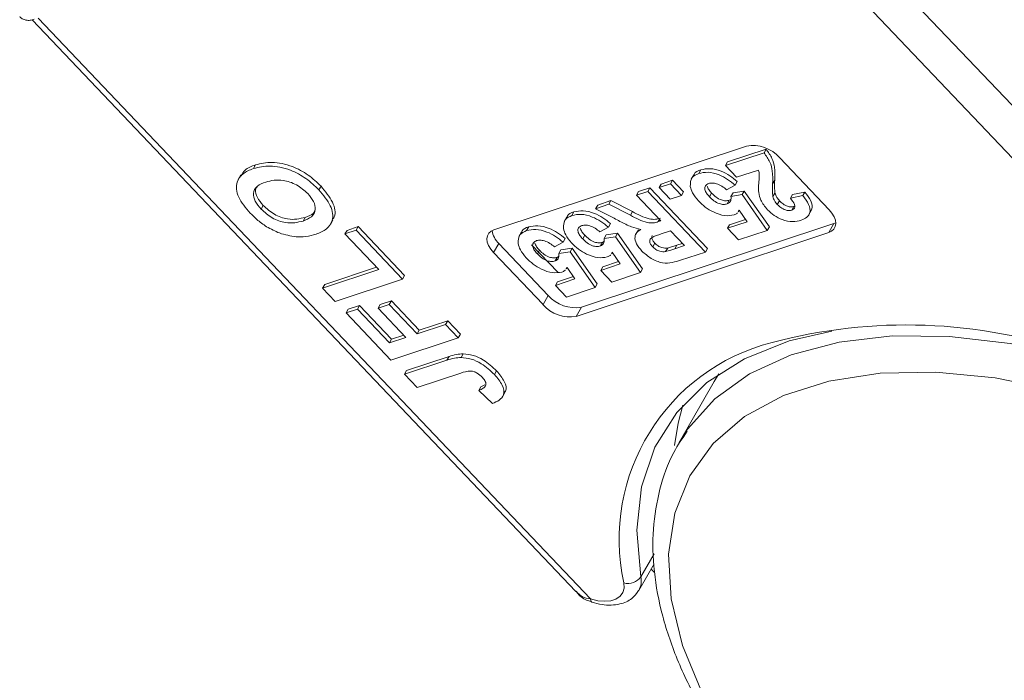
# Model space of a CAD drawing. Header units: millimetres. Extents: x 2390 to 3312, y -95 to 558.
# Tile 22 of 49: x 2879 to 2909, y 409 to 430. Entities that reach past the tile are written whole.
import ezdxf

# ---------------------------------------------------------------- set-up
doc = ezdxf.new("R2010")
doc.units = ezdxf.units.MM

msp = doc.modelspace()

# ---------------------------------------------------------------- linework, layer by layer
at = {"color": 7, "linetype": 'Continuous', "lineweight": 15}
for p, q in [((2915.961, 419.951), (2899.744, 437.016)), ((2898.896, 436.276), (2915.684, 418.61)), ((2878.889, 429.601), (2895.767, 411.84)), ((2896.224, 411.612), (2879.078, 429.654)), ((2893.228, 423.079), (2901.065, 425.679)), ((2900.482, 425.184), (2901.678, 425.581)), ((2901.613, 425.468), (2901.678, 425.581)), ((2900.417, 425.071), (2901.613, 425.468)), ((2902.099, 425.314), (2903.632, 423.701)), ((2885.757, 424.979), (2885.822, 425.093)), ((2900.417, 425.071), (2900.482, 425.184)), ((2900.761, 424.709), (2900.417, 425.071)), ((2885.367, 424.785), (2885.286, 424.643)), ((2899.429, 424.788), (2899.347, 424.647)), ((2899.585, 424.827), (2899.65, 424.94)), ((2901.441, 424.934), (2900.761, 424.709)), ((2887.792, 424.317), (2887.857, 424.43)), ((2897.716, 424.267), (2898.068, 424.383)), ((2898.003, 424.27), (2898.068, 424.383)), ((2898.068, 424.383), (2899.857, 422.501)), ((2898.354, 424.387), (2898.706, 424.503)), ((2898.354, 424.387), (2898.419, 424.5)), ((2898.698, 424.025), (2898.354, 424.387)), ((2898.419, 424.5), (2898.771, 424.617)), ((2898.706, 424.503), (2898.771, 424.617)), ((2898.706, 424.503), (2899.05, 424.141)), ((2898.771, 424.617), (2899.115, 424.255)), ((2900.718, 424.463), (2900.452, 424.321)), ((2900.718, 424.463), (2900.783, 424.576)), ((2901.879, 424.503), (2901.944, 424.617)), ((2897.651, 424.153), (2898.003, 424.27)), ((2897.651, 424.153), (2897.716, 424.267)), ((2898.408, 423.357), (2897.651, 424.153)), ((2898.003, 424.27), (2899.791, 422.388)), ((2899.05, 424.141), (2898.698, 424.025)), ((2899.05, 424.141), (2899.115, 424.255)), ((2899.921, 424.101), (2899.986, 424.214)), ((2900.586, 424.111), (2900.651, 424.225)), ((2900.586, 424.111), (2900.936, 424.169)), ((2900.651, 424.225), (2901.001, 424.282)), ((2900.936, 424.169), (2901.001, 424.282)), ((2900.936, 424.169), (2901.714, 423.057)), ((2901.001, 424.282), (2901.779, 423.171)), ((2901.888, 424.107), (2901.953, 424.22)), ((2902.43, 424.056), (2902.495, 424.17)), ((2902.43, 424.056), (2902.815, 424.138)), ((2902.495, 424.17), (2902.88, 424.251)), ((2902.815, 424.138), (2902.88, 424.251)), ((2885.998, 423.72), (2886.063, 423.833)), ((2896.385, 423.733), (2896.796, 423.87)), ((2896.385, 423.733), (2896.45, 423.847)), ((2896.45, 423.847), (2896.861, 423.983)), ((2896.796, 423.87), (2896.861, 423.983)), ((2896.796, 423.87), (2897.462, 423.529)), ((2896.861, 423.983), (2897.527, 423.642)), ((2900.468, 423.882), (2900.533, 423.995)), ((2900.533, 423.995), (2900.581, 424.023)), ((2902.025, 423.866), (2902.09, 423.979)), ((2902.476, 423.691), (2902.542, 423.804)), ((2902.542, 423.804), (2902.567, 423.819)), ((2887.299, 423.351), (2887.364, 423.464)), ((2895.49, 423.482), (2895.409, 423.34)), ((2895.647, 423.52), (2895.712, 423.633)), ((2896.961, 423.434), (2896.385, 423.733)), ((2897.462, 423.529), (2897.527, 423.642)), ((2900.814, 423.634), (2900.842, 423.683)), ((2900.841, 423.686), (2900.817, 423.652)), ((2901.088, 423.326), (2900.841, 423.686)), ((2902.998, 423.532), (2903.079, 423.674)), ((2888.147, 423.24), (2888.228, 423.382)), ((2888.664, 423.061), (2889.013, 423.177)), ((2888.948, 423.064), (2889.013, 423.177)), ((2889.013, 423.177), (2890.454, 421.66)), ((2894.24, 423.053), (2894.305, 423.167)), ((2903.783, 423.273), (2895.946, 420.673)), ((2896.78, 423.156), (2896.514, 423.014)), ((2896.78, 423.156), (2896.845, 423.269)), ((2898.329, 423.331), (2898.368, 423.399)), ((2898.329, 423.331), (2898.408, 423.357)), ((2900.479, 423.124), (2901.088, 423.326)), ((2900.479, 423.124), (2900.545, 423.237)), ((2900.545, 423.237), (2901.037, 423.4)), ((2901.714, 423.057), (2901.779, 423.171)), ((2903.783, 423.273), (2903.62, 422.99)), ((2903.839, 423.297), (2903.783, 423.273)), ((2888.599, 422.948), (2888.948, 423.064)), ((2888.599, 422.948), (2888.664, 423.061)), ((2889.648, 421.845), (2888.599, 422.948)), ((2888.948, 423.064), (2890.389, 421.547)), ((2894.084, 423.015), (2894.002, 422.873)), ((2903.62, 422.99), (2895.784, 420.39)), ((2895.983, 422.794), (2896.048, 422.907)), ((2896.648, 422.805), (2896.713, 422.918)), ((2896.648, 422.805), (2896.997, 422.862)), ((2896.713, 422.918), (2897.062, 422.976)), ((2896.997, 422.862), (2897.062, 422.976)), ((2896.997, 422.862), (2897.776, 421.751)), ((2897.062, 422.976), (2897.841, 421.864)), ((2897.71, 423.079), (2897.629, 422.937)), ((2898.706, 423.043), (2898.423, 422.949)), ((2899.142, 422.585), (2898.706, 423.043)), ((2900.823, 422.762), (2900.479, 423.124)), ((2901.714, 423.057), (2900.823, 422.762)), ((2893.38, 422.651), (2893.217, 422.368)), ((2894.913, 421.038), (2893.38, 422.651)), ((2895.208, 421.759), (2894.397, 422.612)), ((2895.373, 422.689), (2895.107, 422.548)), ((2895.373, 422.689), (2895.438, 422.803)), ((2896.53, 422.575), (2896.595, 422.688)), ((2896.595, 422.688), (2896.643, 422.716)), ((2898.155, 422.553), (2898.22, 422.666)), ((2898.843, 422.486), (2898.908, 422.599)), ((2898.843, 422.486), (2899.142, 422.585)), ((2898.908, 422.599), (2899.075, 422.655)), ((2894.75, 420.755), (2893.217, 422.368)), ((2894.576, 422.327), (2894.641, 422.441)), ((2895.123, 422.109), (2895.188, 422.222)), ((2895.188, 422.222), (2895.236, 422.25)), ((2895.241, 422.338), (2895.306, 422.452)), ((2895.241, 422.338), (2895.591, 422.396)), ((2895.306, 422.452), (2895.656, 422.509)), ((2895.591, 422.396), (2895.656, 422.509)), ((2895.591, 422.396), (2896.369, 421.284)), ((2895.656, 422.509), (2896.434, 421.398)), ((2896.876, 422.328), (2896.904, 422.377)), ((2896.902, 422.379), (2896.878, 422.345)), ((2897.15, 422.019), (2896.902, 422.379)), ((2898.558, 422.399), (2898.623, 422.512)), ((2899.791, 422.388), (2899.024, 422.133)), ((2899.791, 422.388), (2899.857, 422.501)), ((2887.971, 421.381), (2889.581, 421.915)), ((2895.469, 421.861), (2895.497, 421.91)), ((2895.496, 421.912), (2895.472, 421.879)), ((2895.743, 421.553), (2895.496, 421.912)), ((2896.541, 421.817), (2897.15, 422.019)), ((2896.541, 421.817), (2896.606, 421.931)), ((2896.606, 421.931), (2897.099, 422.094)), ((2887.906, 421.267), (2889.648, 421.845)), ((2890.389, 421.547), (2890.454, 421.66)), ((2895.2, 421.464), (2895.692, 421.627)), ((2896.885, 421.455), (2896.541, 421.817)), ((2897.776, 421.751), (2896.885, 421.455)), ((2897.776, 421.751), (2897.841, 421.864)), ((2887.906, 421.267), (2887.971, 421.381)), ((2890.389, 421.547), (2888.299, 420.854)), ((2895.135, 421.351), (2895.743, 421.553)), ((2895.135, 421.351), (2895.2, 421.464)), ((2895.478, 420.989), (2895.135, 421.351)), ((2896.369, 421.284), (2896.434, 421.398)), ((2888.299, 420.854), (2887.906, 421.267)), ((2894.913, 421.038), (2894.75, 420.755)), ((2896.369, 421.284), (2895.478, 420.989)), ((2888.705, 420.608), (2889.053, 420.724)), ((2888.988, 420.611), (2889.053, 420.724)), ((2889.053, 420.724), (2890.049, 419.676)), ((2889.628, 420.642), (2889.977, 420.757)), ((2889.628, 420.642), (2889.694, 420.755)), ((2889.694, 420.755), (2890.042, 420.87)), ((2889.977, 420.757), (2890.042, 420.87)), ((2889.977, 420.757), (2890.842, 419.847)), ((2890.042, 420.87), (2890.907, 419.96)), ((2888.64, 420.495), (2888.988, 420.611)), ((2888.64, 420.495), (2888.705, 420.608)), ((2890.029, 419.033), (2888.64, 420.495)), ((2888.988, 420.611), (2889.984, 419.563)), ((2890.493, 419.732), (2889.628, 420.642)), ((2895.946, 420.673), (2895.784, 420.39)), ((2890.842, 419.847), (2891.726, 420.14)), ((2890.907, 419.96), (2891.791, 420.254)), ((2891.726, 420.14), (2891.791, 420.254)), ((2891.726, 420.14), (2892.119, 419.727)), ((2891.791, 420.254), (2892.184, 419.84)), ((2890.049, 419.676), (2890.427, 419.801)), ((2890.842, 419.847), (2890.907, 419.96)), ((2892.119, 419.727), (2892.184, 419.84)), ((2889.984, 419.563), (2890.493, 419.732)), ((2889.984, 419.563), (2890.049, 419.676)), ((2892.119, 419.727), (2890.029, 419.033)), ((2892.208, 419.114), (2892.273, 419.227)), ((2890.448, 418.592), (2891.766, 419.029)), ((2890.513, 418.705), (2891.831, 419.142)), ((2891.766, 419.029), (2891.831, 419.142)), ((2890.448, 418.592), (2890.513, 418.705)), ((2890.842, 418.179), (2890.448, 418.592)), ((2892.194, 418.627), (2890.842, 418.179)), ((2893.244, 418.58), (2893.309, 418.693)), ((2900.209, 418.603), (2900.066, 418.369)), ((2892.824, 418.202), (2892.945, 418.262)), ((2900.066, 418.369), (2898.976, 416.472)), ((2892.759, 418.089), (2892.824, 418.202)), ((2893.179, 417.684), (2892.759, 418.089)), ((2893.488, 417.887), (2893.569, 418.028)), ((2899.184, 416.805), (2898.976, 416.472)), ((2898.197, 413.014), (2897.787, 412.301)), ((2897.725, 411.872), (2898.203, 412.704)), ((2898.215, 412.429), (2898.109, 412.54))]:
    msp.add_line(p, q, dxfattribs=at)
at = {"color": 7, "linetype": 'Continuous', "lineweight": 15, "flags": 128}
for points in [[(2903.632, 423.701), (2903.721, 423.593), (2903.788, 423.482), (2903.828, 423.373), (2903.84, 423.27), (2903.824, 423.177), (2903.781, 423.097), (2903.712, 423.034), (2903.62, 422.99)], [(2893.217, 422.368), (2893.127, 422.476), (2893.061, 422.587), (2893.021, 422.696), (2893.009, 422.799), (2893.024, 422.892), (2893.067, 422.972), (2893.136, 423.035), (2893.228, 423.079)], [(2897.787, 412.301), (2897.659, 413.746), (2897.806, 415.094), (2898.224, 416.323), (2898.906, 417.408), (2899.84, 418.331), (2901.009, 419.075), (2902.39, 419.625), (2903.715, 419.933)], [(2915.149, 417.694), (2913.177, 418.498), (2911.199, 419.118), (2909.252, 419.544), (2907.37, 419.766), (2905.589, 419.783), (2903.941, 419.592), (2902.456, 419.197), (2901.163, 418.607), (2900.083, 417.831), (2899.238, 416.883), (2899.184, 416.805)], [(2909.927, 399.394), (2908.034, 400.393), (2906.23, 401.543), (2904.552, 402.82), (2903.032, 404.198), (2901.701, 405.651), (2900.585, 407.149), (2899.706, 408.663), (2899.083, 410.162), (2898.726, 411.617), (2898.644, 412.999), (2898.838, 414.28), (2899.304, 415.435), (2900.033, 416.44), (2901.01, 417.277), (2902.216, 417.928), (2903.627, 418.38), (2905.215, 418.625), (2906.949, 418.657), (2908.793, 418.475), (2910.711, 418.085), (2912.666, 417.492), (2914.617, 416.709)], [(2898.833, 416.377), (2898.945, 417.077), (2899.094, 417.63)], [(2897.262, 412.11), (2897.268, 411.951), (2897.228, 411.811), (2897.142, 411.695), (2897.015, 411.609), (2896.853, 411.556), (2896.661, 411.539), (2896.448, 411.557), (2896.224, 411.612)], [(2896.267, 411.513), (2896.261, 411.516), (2896.243, 411.534), (2896.231, 411.567), (2896.224, 411.612)]]:
    msp.add_lwpolyline(points, dxfattribs=at)
at = {"color": 7, "linetype": 'Continuous', "lineweight": 15}
for centre, radius, start, end in [((2901.256, 424.574), 1.122, 41.3307, 99.8191), ((2893.839, 423.143), 0.673, 187.4267, 226.9487), ((2895.755, 421.779), 1.122, 221.3307, 279.8191), ((2895.592, 421.495), 1.122, 221.3307, 279.8191), ((2906.029, 403.953), 16.17, 70.9395, 104.9214), ((2903.42, 413.467), 6.306, 104.278, 192.4215), ((2897.389, 412.579), 0.486, 254.9197, 325.0984), ((2897.191, 412.168), 0.611, 331.0119, 12.5849)]:
    msp.add_arc(centre, radius, start, end, dxfattribs=at)
for points, knots in [([(2878.501, 429.7), (2878.526, 429.675), (2878.582, 429.619), (2878.701, 429.583), (2878.827, 429.577), (2878.911, 429.604), (2878.951, 429.617)], [0, 0, 0, 0, 0.206371, 0.453638, 0.731723, 1, 1, 1, 1]), ([(2901.678, 425.581), (2901.746, 425.486), (2901.881, 425.295), (2901.957, 424.964), (2901.949, 424.749), (2901.944, 424.617)], [0, 0, 0, 0, 0.2795508, 0.5593318, 1, 1, 1, 1]), ([(2901.613, 425.468), (2901.681, 425.372), (2901.816, 425.182), (2901.892, 424.851), (2901.884, 424.635), (2901.879, 424.503)], [0, 0, 0, 0, 0.2795508, 0.5593318, 1, 1, 1, 1]), ([(2885.655, 423.599), (2885.517, 423.765), (2885.243, 424.094), (2885.2, 424.549), (2885.411, 424.838), (2885.641, 424.932), (2885.757, 424.979)], [0, 0, 0, 0, 0.279831, 0.558669, 0.779006, 1, 1, 1, 1]), ([(2885.379, 424.758), (2885.414, 424.82), (2885.502, 424.976), (2885.701, 425.049), (2885.822, 425.093)], [0, 0, 0, 0, 0.395475, 1, 1, 1, 1]), ([(2885.757, 424.979), (2885.921, 425.02), (2886.249, 425.101), (2886.862, 424.975), (2887.41, 424.682), (2887.665, 424.438), (2887.792, 424.317)], [0, 0, 0, 0, 0.280551, 0.559488, 0.779434, 1, 1, 1, 1]), ([(2885.822, 425.093), (2885.986, 425.133), (2886.314, 425.214), (2886.927, 425.088), (2887.476, 424.795), (2887.73, 424.552), (2887.857, 424.43)], [0, 0, 0, 0, 0.280551, 0.559488, 0.779434, 1, 1, 1, 1]), ([(2899.65, 424.94), (2899.741, 424.96), (2899.923, 425.002), (2900.26, 424.918), (2900.556, 424.764), (2900.707, 424.639), (2900.783, 424.576)], [0, 0, 0, 0, 0.279948, 0.559031, 0.779331, 1, 1, 1, 1]), ([(2899.324, 424.422), (2899.326, 424.526), (2899.329, 424.713), (2899.506, 424.792), (2899.585, 424.827)], [0, 0, 0, 0, 0.5583531, 1, 1, 1, 1]), ([(2899.438, 424.766), (2899.441, 424.783), (2899.454, 424.876), (2899.562, 424.911), (2899.65, 424.94)], [0, 0, 0, 0, 0.179417, 1, 1, 1, 1]), ([(2899.585, 424.827), (2899.676, 424.847), (2899.858, 424.888), (2900.195, 424.805), (2900.491, 424.651), (2900.642, 424.525), (2900.718, 424.463)], [0, 0, 0, 0, 0.279948, 0.559031, 0.779331, 1, 1, 1, 1]), ([(2901.448, 424.232), (2901.445, 424.312), (2901.439, 424.445), (2901.457, 424.621), (2901.475, 424.77), (2901.452, 424.88), (2901.441, 424.934)], [0, 0, 0, 0, 0.3399849, 0.5601859, 0.7803799, 1, 1, 1, 1]), ([(2886.14, 424.562), (2886.046, 424.525), (2885.858, 424.452), (2885.728, 424.237), (2885.79, 423.966), (2885.929, 423.802), (2885.998, 423.72)], [0, 0, 0, 0, 0.281087, 0.560013, 0.779691, 1, 1, 1, 1]), ([(2885.884, 424.431), (2885.858, 424.396), (2885.791, 424.306), (2885.86, 424.077), (2885.995, 423.915), (2886.063, 423.833)], [0, 0, 0, 0, 0.239807, 0.619359, 1, 1, 1, 1]), ([(2887.445, 424.2), (2887.335, 424.298), (2887.115, 424.494), (2886.584, 424.67), (2886.308, 424.603), (2886.14, 424.562)], [0, 0, 0, 0, 0.279991, 0.559768, 1, 1, 1, 1]), ([(2887.857, 424.43), (2887.991, 424.268), (2888.259, 423.945), (2888.335, 423.55), (2888.225, 423.412), (2888.199, 423.38)], [0, 0, 0, 0, 0.435639, 0.86944, 1, 1, 1, 1]), ([(2899.577, 423.976), (2899.506, 424.06), (2899.38, 424.209), (2899.341, 424.357), (2899.324, 424.422)], [0, 0, 0, 0, 0.559534, 1, 1, 1, 1]), ([(2899.898, 424.518), (2899.858, 424.498), (2899.779, 424.457), (2899.762, 424.337), (2899.824, 424.211), (2899.889, 424.137), (2899.921, 424.101)], [0, 0, 0, 0, 0.279573, 0.558664, 0.778923, 1, 1, 1, 1]), ([(2899.842, 424.438), (2899.857, 424.4), (2899.886, 424.324), (2899.953, 424.251), (2899.986, 424.214)], [0, 0, 0, 0, 0.499074, 1, 1, 1, 1]), ([(2900.452, 424.321), (2900.405, 424.36), (2900.311, 424.437), (2900.15, 424.508), (2900.003, 424.539), (2899.933, 424.525), (2899.898, 424.518)], [0, 0, 0, 0, 0.2803, 0.559961, 0.780042, 1, 1, 1, 1]), ([(2901.879, 424.503), (2901.875, 424.431), (2901.867, 424.302), (2901.882, 424.167), (2901.888, 424.107)], [0, 0, 0, 0, 0.560235, 1, 1, 1, 1]), ([(2901.944, 424.617), (2901.94, 424.545), (2901.932, 424.416), (2901.947, 424.28), (2901.953, 424.22)], [0, 0, 0, 0, 0.560235, 1, 1, 1, 1]), ([(2887.299, 423.351), (2887.393, 423.389), (2887.581, 423.464), (2887.704, 423.682), (2887.649, 423.953), (2887.513, 424.118), (2887.445, 424.2)], [0, 0, 0, 0, 0.281021, 0.560116, 0.779939, 1, 1, 1, 1]), ([(2887.792, 424.317), (2887.929, 424.153), (2888.203, 423.826), (2888.253, 423.374), (2888.048, 423.083), (2887.82, 422.989), (2887.706, 422.942)], [0, 0, 0, 0, 0.279942, 0.558704, 0.779045, 1, 1, 1, 1]), ([(2899.921, 424.101), (2899.964, 424.058), (2900.049, 423.974), (2900.211, 423.887), (2900.362, 423.857), (2900.433, 423.873), (2900.468, 423.882)], [0, 0, 0, 0, 0.280898, 0.55946, 0.779497, 1, 1, 1, 1]), ([(2899.986, 424.214), (2900.029, 424.172), (2900.115, 424.087), (2900.277, 424), (2900.427, 423.97), (2900.498, 423.987), (2900.533, 423.995)], [0, 0, 0, 0, 0.280898, 0.55946, 0.779497, 1, 1, 1, 1]), ([(2900.468, 423.882), (2900.494, 423.894), (2900.545, 423.918), (2900.592, 423.996), (2900.588, 424.068), (2900.586, 424.111)], [0, 0, 0, 0, 0.279963, 0.560065, 1, 1, 1, 1]), ([(2901.719, 423.701), (2901.64, 423.802), (2901.497, 423.982), (2901.463, 424.155), (2901.448, 424.232)], [0, 0, 0, 0, 0.558458, 1, 1, 1, 1]), ([(2901.888, 424.107), (2901.902, 424.062), (2901.929, 423.981), (2901.995, 423.901), (2902.025, 423.866)], [0, 0, 0, 0, 0.560117, 1, 1, 1, 1]), ([(2901.953, 424.22), (2901.967, 424.175), (2901.994, 424.095), (2902.061, 424.015), (2902.09, 423.979)], [0, 0, 0, 0, 0.560117, 1, 1, 1, 1]), ([(2902.476, 423.691), (2902.5, 423.701), (2902.548, 423.722), (2902.579, 423.784), (2902.56, 423.9), (2902.483, 423.992), (2902.43, 424.056)], [0, 0, 0, 0, 0.187236, 0.374084, 0.560696, 1, 1, 1, 1]), ([(2902.815, 424.138), (2902.885, 424.047), (2903.023, 423.867), (2903.062, 423.617), (2902.953, 423.454), (2902.829, 423.401), (2902.767, 423.375)], [0, 0, 0, 0, 0.2807519, 0.5589701, 0.7792745, 1, 1, 1, 1]), ([(2902.88, 424.251), (2902.948, 424.161), (2903.083, 423.983), (2903.135, 423.763), (2903.075, 423.685), (2903.06, 423.666)], [0, 0, 0, 0, 0.432576, 0.861248, 1, 1, 1, 1]), ([(2886.063, 423.833), (2886.172, 423.735), (2886.389, 423.538), (2886.92, 423.355), (2887.195, 423.423), (2887.364, 423.464)], [0, 0, 0, 0, 0.280278, 0.559877, 1, 1, 1, 1]), ([(2900.682, 423.54), (2900.588, 423.524), (2900.4, 423.493), (2900.062, 423.609), (2899.78, 423.779), (2899.645, 423.91), (2899.577, 423.976)], [0, 0, 0, 0, 0.279007, 0.558619, 0.779074, 1, 1, 1, 1]), ([(2902.025, 423.866), (2902.06, 423.831), (2902.131, 423.762), (2902.267, 423.691), (2902.39, 423.67), (2902.448, 423.684), (2902.476, 423.691)], [0, 0, 0, 0, 0.2806635, 0.5594614, 0.7793655, 1, 1, 1, 1]), ([(2902.09, 423.979), (2902.126, 423.945), (2902.196, 423.875), (2902.332, 423.804), (2902.455, 423.783), (2902.513, 423.797), (2902.542, 423.804)], [0, 0, 0, 0, 0.280664, 0.559461, 0.779366, 1, 1, 1, 1]), ([(2886.167, 423.173), (2886.062, 423.247), (2885.873, 423.378), (2885.722, 423.532), (2885.655, 423.599)], [0, 0, 0, 0, 0.559564, 1, 1, 1, 1]), ([(2885.998, 423.72), (2886.107, 423.622), (2886.324, 423.425), (2886.855, 423.242), (2887.13, 423.309), (2887.299, 423.351)], [0, 0, 0, 0, 0.280278, 0.559877, 1, 1, 1, 1]), ([(2887.364, 423.464), (2887.465, 423.498), (2887.615, 423.548), (2887.664, 423.669), (2887.68, 423.708)], [0, 0, 0, 0, 0.6762653, 1, 1, 1, 1]), ([(2895.386, 423.115), (2895.387, 423.22), (2895.39, 423.407), (2895.568, 423.485), (2895.647, 423.52)], [0, 0, 0, 0, 0.558353, 1, 1, 1, 1]), ([(2895.5, 423.46), (2895.502, 423.476), (2895.516, 423.57), (2895.623, 423.605), (2895.712, 423.633)], [0, 0, 0, 0, 0.179417, 1, 1, 1, 1]), ([(2895.647, 423.52), (2895.738, 423.541), (2895.92, 423.582), (2896.257, 423.498), (2896.553, 423.344), (2896.704, 423.219), (2896.78, 423.156)], [0, 0, 0, 0, 0.279948, 0.559031, 0.779331, 1, 1, 1, 1]), ([(2895.712, 423.633), (2895.803, 423.654), (2895.985, 423.695), (2896.322, 423.611), (2896.618, 423.458), (2896.769, 423.332), (2896.845, 423.269)], [0, 0, 0, 0, 0.279948, 0.559031, 0.779331, 1, 1, 1, 1]), ([(2897.786, 423.089), (2897.691, 423.111), (2897.535, 423.148), (2897.318, 423.247), (2897.139, 423.338), (2897.02, 423.402), (2896.961, 423.434)], [0, 0, 0, 0, 0.339579, 0.559591, 0.779787, 1, 1, 1, 1]), ([(2897.462, 423.529), (2897.637, 423.436), (2897.879, 423.308), (2898.183, 423.28), (2898.28, 423.314), (2898.329, 423.331)], [0, 0, 0, 0, 0.561022, 0.779295, 1, 1, 1, 1]), ([(2897.527, 423.642), (2897.702, 423.55), (2897.944, 423.421), (2898.248, 423.393), (2898.345, 423.427), (2898.394, 423.444)], [0, 0, 0, 0, 0.561022, 0.779295, 1, 1, 1, 1]), ([(2900.786, 423.608), (2900.781, 423.602), (2900.76, 423.569), (2900.717, 423.553), (2900.682, 423.54)], [0, 0, 0, 0, 0.200446, 1, 1, 1, 1]), ([(2902.767, 423.375), (2902.683, 423.354), (2902.515, 423.312), (2902.203, 423.375), (2901.919, 423.515), (2901.786, 423.639), (2901.719, 423.701)], [0, 0, 0, 0, 0.280568, 0.55975, 0.779795, 1, 1, 1, 1]), ([(2887.083, 422.862), (2886.911, 422.888), (2886.605, 422.936), (2886.301, 423.101), (2886.167, 423.173)], [0, 0, 0, 0, 0.5599557, 1, 1, 1, 1]), ([(2894.093, 422.993), (2894.096, 423.01), (2894.109, 423.103), (2894.217, 423.138), (2894.305, 423.167)], [0, 0, 0, 0, 0.179417, 1, 1, 1, 1]), ([(2894.305, 423.167), (2894.396, 423.187), (2894.578, 423.229), (2894.915, 423.145), (2895.211, 422.991), (2895.363, 422.866), (2895.438, 422.803)], [0, 0, 0, 0, 0.2799484, 0.5590305, 0.7793307, 1, 1, 1, 1]), ([(2895.959, 423.211), (2895.92, 423.191), (2895.84, 423.151), (2895.823, 423.03), (2895.885, 422.904), (2895.95, 422.831), (2895.983, 422.794)], [0, 0, 0, 0, 0.279573, 0.558664, 0.778923, 1, 1, 1, 1]), ([(2895.904, 423.131), (2895.918, 423.093), (2895.948, 423.018), (2896.014, 422.944), (2896.048, 422.907)], [0, 0, 0, 0, 0.499074, 1, 1, 1, 1]), ([(2896.514, 423.014), (2896.467, 423.053), (2896.373, 423.13), (2896.212, 423.201), (2896.065, 423.233), (2895.995, 423.218), (2895.959, 423.211)], [0, 0, 0, 0, 0.2803, 0.559961, 0.780042, 1, 1, 1, 1]), ([(2887.706, 422.942), (2887.601, 422.911), (2887.414, 422.856), (2887.184, 422.86), (2887.083, 422.862)], [0, 0, 0, 0, 0.560171, 1, 1, 1, 1]), ([(2893.979, 422.649), (2893.981, 422.753), (2893.984, 422.94), (2894.161, 423.019), (2894.24, 423.053)], [0, 0, 0, 0, 0.5583531, 1, 1, 1, 1]), ([(2894.24, 423.053), (2894.331, 423.074), (2894.513, 423.115), (2894.85, 423.031), (2895.146, 422.878), (2895.297, 422.752), (2895.373, 422.689)], [0, 0, 0, 0, 0.2799484, 0.5590305, 0.7793307, 1, 1, 1, 1]), ([(2895.639, 422.669), (2895.568, 422.753), (2895.442, 422.903), (2895.403, 423.05), (2895.386, 423.115)], [0, 0, 0, 0, 0.559534, 1, 1, 1, 1]), ([(2896.048, 422.907), (2896.091, 422.865), (2896.176, 422.781), (2896.338, 422.693), (2896.489, 422.664), (2896.559, 422.68), (2896.595, 422.688)], [0, 0, 0, 0, 0.280898, 0.55946, 0.779497, 1, 1, 1, 1]), ([(2897.819, 422.419), (2897.756, 422.494), (2897.63, 422.643), (2897.586, 422.854), (2897.655, 423.001), (2897.742, 423.06), (2897.786, 423.089)], [0, 0, 0, 0, 0.279954, 0.558933, 0.779174, 1, 1, 1, 1]), ([(2898.423, 422.949), (2898.316, 422.919), (2898.182, 422.88), (2898.071, 422.789), (2898.055, 422.718), (2898.085, 422.634), (2898.131, 422.58), (2898.155, 422.553)], [0, 0, 0, 0, 0.500962, 0.625785, 0.750436, 0.875032, 1, 1, 1, 1]), ([(2898.142, 422.896), (2898.134, 422.875), (2898.119, 422.832), (2898.15, 422.747), (2898.197, 422.693), (2898.22, 422.666)], [0, 0, 0, 0, 0.3275035, 0.6632492, 1, 1, 1, 1]), ([(2894.232, 422.203), (2894.162, 422.287), (2894.035, 422.436), (2893.996, 422.584), (2893.979, 422.649)], [0, 0, 0, 0, 0.559534, 1, 1, 1, 1]), ([(2894.553, 422.745), (2894.513, 422.725), (2894.434, 422.684), (2894.417, 422.564), (2894.479, 422.438), (2894.544, 422.364), (2894.576, 422.327)], [0, 0, 0, 0, 0.279573, 0.558664, 0.778923, 1, 1, 1, 1]), ([(2894.497, 422.665), (2894.512, 422.627), (2894.541, 422.551), (2894.608, 422.478), (2894.641, 422.441)], [0, 0, 0, 0, 0.499074, 1, 1, 1, 1]), ([(2895.107, 422.548), (2895.06, 422.586), (2894.966, 422.664), (2894.805, 422.735), (2894.658, 422.766), (2894.588, 422.752), (2894.553, 422.745)], [0, 0, 0, 0, 0.2803, 0.559961, 0.780042, 1, 1, 1, 1]), ([(2896.744, 422.234), (2896.65, 422.218), (2896.462, 422.186), (2896.124, 422.302), (2895.842, 422.472), (2895.706, 422.604), (2895.639, 422.669)], [0, 0, 0, 0, 0.279007, 0.558619, 0.779074, 1, 1, 1, 1]), ([(2895.983, 422.794), (2896.026, 422.752), (2896.111, 422.668), (2896.273, 422.58), (2896.424, 422.551), (2896.494, 422.567), (2896.53, 422.575)], [0, 0, 0, 0, 0.280898, 0.55946, 0.779497, 1, 1, 1, 1]), ([(2896.53, 422.575), (2896.555, 422.587), (2896.607, 422.611), (2896.653, 422.69), (2896.65, 422.761), (2896.648, 422.805)], [0, 0, 0, 0, 0.279963, 0.560065, 1, 1, 1, 1]), ([(2898.155, 422.553), (2898.187, 422.523), (2898.25, 422.463), (2898.405, 422.392), (2898.5, 422.396), (2898.558, 422.399)], [0, 0, 0, 0, 0.281129, 0.561183, 1, 1, 1, 1]), ([(2898.22, 422.666), (2898.252, 422.636), (2898.315, 422.576), (2898.47, 422.505), (2898.565, 422.51), (2898.623, 422.512)], [0, 0, 0, 0, 0.281129, 0.561183, 1, 1, 1, 1]), ([(2898.623, 422.512), (2898.677, 422.527), (2898.774, 422.554), (2898.867, 422.585), (2898.908, 422.599)], [0, 0, 0, 0, 0.559921, 1, 1, 1, 1]), ([(2894.576, 422.327), (2894.619, 422.285), (2894.704, 422.201), (2894.867, 422.114), (2895.017, 422.084), (2895.088, 422.1), (2895.123, 422.109)], [0, 0, 0, 0, 0.280898, 0.55946, 0.779497, 1, 1, 1, 1]), ([(2894.641, 422.441), (2894.684, 422.398), (2894.77, 422.314), (2894.932, 422.227), (2895.082, 422.197), (2895.153, 422.214), (2895.188, 422.222)], [0, 0, 0, 0, 0.280898, 0.55946, 0.779497, 1, 1, 1, 1]), ([(2895.123, 422.109), (2895.149, 422.121), (2895.2, 422.144), (2895.247, 422.223), (2895.243, 422.295), (2895.241, 422.338)], [0, 0, 0, 0, 0.279963, 0.560065, 1, 1, 1, 1]), ([(2896.847, 422.302), (2896.843, 422.295), (2896.822, 422.263), (2896.778, 422.247), (2896.744, 422.234)], [0, 0, 0, 0, 0.200446, 1, 1, 1, 1]), ([(2899.024, 422.133), (2898.94, 422.107), (2898.772, 422.055), (2898.517, 422.03), (2898.281, 422.099), (2898.049, 422.212), (2897.911, 422.336), (2897.819, 422.419)], [0, 0, 0, 0, 0.251143, 0.500527, 0.625735, 0.75105, 1, 1, 1, 1]), ([(2898.558, 422.399), (2898.612, 422.414), (2898.709, 422.441), (2898.802, 422.472), (2898.843, 422.486)], [0, 0, 0, 0, 0.559921, 1, 1, 1, 1]), ([(2895.337, 421.767), (2895.243, 421.751), (2895.055, 421.72), (2894.717, 421.836), (2894.435, 422.006), (2894.3, 422.137), (2894.232, 422.203)], [0, 0, 0, 0, 0.279007, 0.558619, 0.779074, 1, 1, 1, 1]), ([(2895.441, 421.835), (2895.436, 421.829), (2895.415, 421.796), (2895.372, 421.78), (2895.337, 421.767)], [0, 0, 0, 0, 0.200446, 1, 1, 1, 1]), ([(2891.831, 419.142), (2891.907, 419.167), (2892.042, 419.211), (2892.202, 419.222), (2892.273, 419.227)], [0, 0, 0, 0, 0.560294, 1, 1, 1, 1]), ([(2892.273, 419.227), (2892.374, 419.217), (2892.578, 419.195), (2892.971, 419.014), (2893.181, 418.815), (2893.309, 418.693)], [0, 0, 0, 0, 0.280122, 0.560355, 1, 1, 1, 1]), ([(2891.766, 419.029), (2891.841, 419.054), (2891.976, 419.097), (2892.137, 419.109), (2892.208, 419.114)], [0, 0, 0, 0, 0.560294, 1, 1, 1, 1]), ([(2892.208, 419.114), (2892.309, 419.103), (2892.513, 419.082), (2892.906, 418.901), (2893.116, 418.701), (2893.244, 418.58)], [0, 0, 0, 0, 0.280122, 0.560355, 1, 1, 1, 1]), ([(2892.87, 418.491), (2892.82, 418.54), (2892.743, 418.613), (2892.607, 418.677), (2892.412, 418.701), (2892.291, 418.66), (2892.194, 418.627)], [0, 0, 0, 0, 0.249396, 0.374426, 0.499454, 1, 1, 1, 1]), ([(2893.244, 418.58), (2893.336, 418.472), (2893.52, 418.258), (2893.558, 417.956), (2893.405, 417.776), (2893.254, 417.715), (2893.179, 417.684)], [0, 0, 0, 0, 0.280246, 0.558416, 0.778827, 1, 1, 1, 1]), ([(2893.309, 418.693), (2893.399, 418.587), (2893.577, 418.376), (2893.635, 418.119), (2893.562, 418.037), (2893.549, 418.022)], [0, 0, 0, 0, 0.451914, 0.900481, 1, 1, 1, 1]), ([(2892.966, 418.231), (2892.971, 418.252), (2892.983, 418.294), (2892.958, 418.386), (2892.904, 418.451), (2892.87, 418.491)], [0, 0, 0, 0, 0.280672, 0.560844, 1, 1, 1, 1]), ([(2892.759, 418.089), (2892.807, 418.108), (2892.893, 418.142), (2892.943, 418.204), (2892.966, 418.231)], [0, 0, 0, 0, 0.561018, 1, 1, 1, 1]), ([(2899.231, 416.823), (2899.083, 416.608), (2898.705, 416.058), (2898.348, 415.03), (2898.14, 413.789), (2898.171, 412.465), (2898.431, 411.08), (2898.922, 409.652), (2899.637, 408.202), (2900.563, 406.757), (2901.685, 405.341), (2902.981, 403.976), (2904.432, 402.683), (2906.014, 401.481), (2907.702, 400.392), (2909.021, 399.662), (2909.77, 399.307), (2909.916, 399.238)], [0, 0, 0, 0, 0.044628, 0.114325, 0.184062, 0.254492, 0.325936, 0.398283, 0.471194, 0.544346, 0.617504, 0.690587, 0.763581, 0.836503, 0.909381, 0.982247, 1, 1, 1, 1]), ([(2895.777, 411.85), (2895.837, 411.787), (2895.96, 411.659), (2896.135, 411.628), (2896.224, 411.612)], [0, 0, 0, 0, 0.492838, 1, 1, 1, 1]), ([(2895.777, 411.848), (2895.793, 411.824), (2895.886, 411.695), (2896.062, 411.577), (2896.229, 411.535), (2896.271, 411.525)], [0, 0, 0, 0, 0.143461, 0.786552, 1, 1, 1, 1]), ([(2896.267, 411.513), (2896.372, 411.485), (2896.674, 411.405), (2897.11, 411.421), (2897.513, 411.586), (2897.655, 411.786), (2897.718, 411.875)], [0, 0, 0, 0, 0.182478, 0.521241, 0.787971, 1, 1, 1, 1])]:
    msp.add_open_spline(points, degree=3, knots=knots, dxfattribs=at)

doc.saveas('drawing.dxf')
